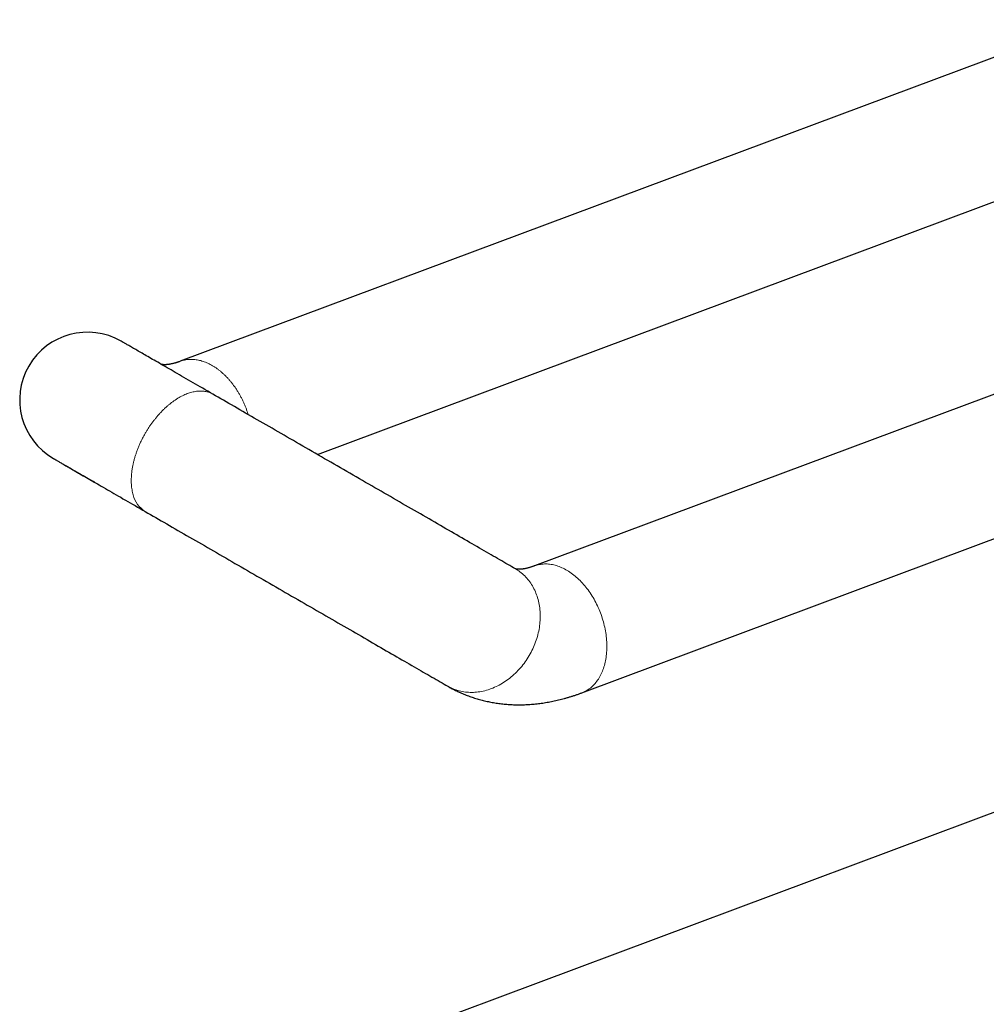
# Model space of a CAD drawing. Header units: millimetres. Extents: x 8 to 611, y 12 to 550.
# Tile 37 of 59: x 458 to 529, y 170 to 243. Entities that reach past the tile are written whole.
import ezdxf

# ---------------------------------------------------------------- set-up
doc = ezdxf.new("R2010")
doc.units = ezdxf.units.MM

msp = doc.modelspace()

# ---------------------------------------------------------------- linework, layer by layer
at = {"color": 7, "linetype": 'Continuous', "lineweight": 30}
for p, q in [((537.345, 242.745), (469.855, 217.526)), ((479.998, 210.641), (538.847, 232.631)), ((560.665, 226.579), (496.018, 202.422)), ((499.519, 193.055), (567.837, 218.584)), ((463.499, 208.618), (463.447, 208.647)), ((467.278, 206.437), (467.279, 206.437)), ((537.682, 187.123), (486.291, 167.919))]:
    msp.add_line(p, q, dxfattribs=at)
at = {"color": 7, "linetype": 'Continuous', "lineweight": 30, "flags": 128}
for points in [[(472.279, 215.097), (472.088, 215.208), (471.898, 215.317), (471.711, 215.425), (471.526, 215.532), (471.343, 215.637), (471.163, 215.741), (470.984, 215.844), (470.808, 215.946), (470.634, 216.046), (470.463, 216.145), (470.294, 216.243), (470.127, 216.339), (469.963, 216.434), (469.801, 216.527), (469.642, 216.619), (469.486, 216.71), (469.332, 216.799), (469.18, 216.886), (469.032, 216.972), (468.886, 217.056), (468.742, 217.139), (468.602, 217.22), (468.464, 217.299), (468.329, 217.377), (468.197, 217.453), (468.068, 217.528), (467.942, 217.601), (467.819, 217.672), (467.698, 217.741), (467.581, 217.809), (467.466, 217.875), (467.355, 217.939), (467.247, 218.002), (467.142, 218.063), (467.04, 218.121), (466.941, 218.179), (466.845, 218.234), (466.752, 218.287), (466.663, 218.339), (466.577, 218.389), (466.494, 218.436), (466.414, 218.482), (466.338, 218.527), (466.264, 218.569), (466.195, 218.609), (466.128, 218.648), (466.065, 218.684), (466.005, 218.719), (465.948, 218.751), (465.895, 218.782), (465.845, 218.811), (465.799, 218.837), (465.756, 218.862), (465.716, 218.885), (465.68, 218.906), (465.647, 218.925), (465.618, 218.942), (465.592, 218.957), (465.57, 218.97), (465.551, 218.981), (465.535, 218.99), (465.523, 218.997), (465.514, 219.002), (465.509, 219.005), (465.507, 219.006)], [(494.61, 202.204), (494.474, 202.282), (494.336, 202.362), (494.194, 202.444), (494.05, 202.527), (493.904, 202.612), (493.754, 202.698), (493.602, 202.786), (493.448, 202.875), (493.291, 202.966), (493.132, 203.058), (492.97, 203.151), (492.805, 203.246), (492.639, 203.342), (492.47, 203.44), (492.298, 203.539), (492.124, 203.639), (491.949, 203.741), (491.77, 203.844), (491.59, 203.948), (491.408, 204.053), (491.223, 204.16), (491.037, 204.267), (490.848, 204.376), (490.658, 204.486), (490.465, 204.597), (490.271, 204.709), (490.075, 204.823), (489.877, 204.937), (489.677, 205.052), (489.475, 205.169), (489.272, 205.286), (489.067, 205.404), (488.861, 205.524), (488.653, 205.644), (488.444, 205.765), (488.233, 205.886), (488.02, 206.009), (487.807, 206.132), (487.592, 206.256), (487.375, 206.381), (487.158, 206.507), (486.939, 206.633), (486.719, 206.76), (486.498, 206.888), (486.276, 207.016), (486.053, 207.145), (485.829, 207.274), (485.604, 207.404), (485.378, 207.534), (485.152, 207.665), (484.924, 207.797), (484.696, 207.928), (484.467, 208.06), (484.238, 208.193), (484.008, 208.325), (483.778, 208.459), (483.547, 208.592), (483.315, 208.725), (483.084, 208.859), (482.852, 208.993), (482.619, 209.127), (482.387, 209.262), (482.154, 209.396), (481.921, 209.531), (481.688, 209.665), (481.455, 209.8), (481.222, 209.934), (480.989, 210.069), (480.756, 210.203), (480.523, 210.337), (480.291, 210.472), (480.059, 210.606), (479.827, 210.74), (479.595, 210.873), (479.364, 211.007), (479.134, 211.14), (478.904, 211.273), (478.674, 211.405), (478.445, 211.537), (478.217, 211.669), (477.989, 211.801), (477.762, 211.932), (477.536, 212.062), (477.311, 212.192), (477.086, 212.322), (476.863, 212.451), (476.641, 212.579), (476.419, 212.707), (476.199, 212.834), (475.98, 212.961), (475.762, 213.086), (475.545, 213.212), (475.329, 213.336), (475.115, 213.46), (474.902, 213.583), (474.691, 213.705), (474.481, 213.826), (474.272, 213.946), (474.065, 214.066), (473.86, 214.184), (473.656, 214.302), (473.454, 214.419), (473.254, 214.534), (473.055, 214.649), (472.858, 214.763), (472.663, 214.875), (472.47, 214.987), (472.279, 215.097)], [(460.507, 210.345), (460.509, 210.344), (460.514, 210.341), (460.523, 210.336), (460.535, 210.329), (460.551, 210.32), (460.57, 210.309), (460.592, 210.297), (460.618, 210.282), (460.647, 210.265), (460.68, 210.246), (460.716, 210.225), (460.756, 210.202), (460.799, 210.177), (460.845, 210.15), (460.895, 210.122), (460.948, 210.091), (461.005, 210.058), (461.065, 210.024), (461.128, 209.987), (461.195, 209.949), (461.264, 209.909), (461.338, 209.866), (461.414, 209.822), (461.494, 209.776), (461.577, 209.728), (461.663, 209.679), (461.752, 209.627), (461.845, 209.574), (461.941, 209.518), (462.04, 209.461), (462.142, 209.402), (462.247, 209.342), (462.355, 209.279), (462.466, 209.215), (462.581, 209.149), (462.698, 209.081), (462.819, 209.012), (462.942, 208.94), (463.068, 208.868), (463.197, 208.793), (463.329, 208.717), (463.464, 208.639), (463.602, 208.56), (463.742, 208.478), (463.886, 208.396), (464.032, 208.311), (464.18, 208.226), (464.332, 208.138), (464.486, 208.049), (464.642, 207.959), (464.801, 207.867), (464.963, 207.774), (465.127, 207.679), (465.294, 207.583), (465.463, 207.485), (465.634, 207.386), (465.808, 207.286), (465.984, 207.184), (466.163, 207.081), (466.343, 206.977), (466.526, 206.871), (466.711, 206.765), (466.898, 206.657), (467.088, 206.547), (467.279, 206.437)], [(460.507, 210.345), (460.509, 210.344), (460.514, 210.341), (460.523, 210.336), (460.535, 210.329), (460.55, 210.32), (460.569, 210.309), (460.591, 210.297), (460.617, 210.282), (460.646, 210.265), (460.679, 210.246), (460.715, 210.225), (460.754, 210.202), (460.797, 210.178), (460.843, 210.151), (460.893, 210.122), (460.946, 210.092), (461.002, 210.059), (461.061, 210.025), (461.124, 209.989), (461.19, 209.95), (461.26, 209.91), (461.333, 209.868), (461.409, 209.824), (461.488, 209.779), (461.57, 209.731), (461.656, 209.681), (461.745, 209.63), (461.837, 209.577), (461.932, 209.522), (462.031, 209.465), (462.132, 209.407), (462.237, 209.346), (462.344, 209.284), (462.455, 209.22), (462.569, 209.154), (462.686, 209.087), (462.805, 209.018), (462.928, 208.947), (463.053, 208.874), (463.182, 208.8), (463.313, 208.724), (463.447, 208.647)], [(467.279, 206.437), (467.47, 206.327), (467.663, 206.215), (467.858, 206.102), (468.055, 205.989), (468.254, 205.874), (468.454, 205.758), (468.656, 205.642), (468.86, 205.524), (469.065, 205.406), (469.272, 205.286), (469.481, 205.166), (469.691, 205.044), (469.902, 204.922), (470.115, 204.799), (470.329, 204.676), (470.545, 204.551), (470.762, 204.426), (470.98, 204.3), (471.199, 204.174), (471.419, 204.047), (471.641, 203.919), (471.863, 203.79), (472.086, 203.661), (472.311, 203.532), (472.536, 203.402), (472.762, 203.271), (472.989, 203.14), (473.217, 203.009), (473.445, 202.877), (473.674, 202.745), (473.904, 202.612), (474.134, 202.479), (474.364, 202.346), (474.595, 202.213), (474.827, 202.079), (475.059, 201.945), (475.291, 201.811), (475.524, 201.677), (475.756, 201.543), (475.989, 201.408), (476.222, 201.274), (476.455, 201.139), (476.688, 201.005), (476.921, 200.87), (477.154, 200.736), (477.387, 200.601), (477.619, 200.467), (477.852, 200.333), (478.084, 200.199), (478.315, 200.065), (478.547, 199.932), (478.778, 199.798), (479.008, 199.665), (479.238, 199.532), (479.468, 199.4), (479.696, 199.268), (479.924, 199.136), (480.152, 199.005), (480.378, 198.874), (480.604, 198.744), (480.829, 198.614), (481.053, 198.485), (481.276, 198.356), (481.498, 198.228), (481.719, 198.1), (481.939, 197.973), (482.158, 197.847), (482.375, 197.721), (482.592, 197.596), (482.807, 197.472), (483.02, 197.349), (483.233, 197.226), (483.444, 197.104), (483.653, 196.983), (483.861, 196.863), (484.068, 196.744), (484.272, 196.626), (484.476, 196.508), (484.677, 196.392), (484.877, 196.277), (485.075, 196.162), (485.271, 196.049), (485.465, 195.937), (485.658, 195.826), (485.848, 195.716), (486.037, 195.607), (486.223, 195.499), (486.408, 195.393), (486.59, 195.287), (486.771, 195.183), (486.949, 195.08), (487.125, 194.979), (487.298, 194.879), (487.47, 194.78), (487.639, 194.682), (487.805, 194.586), (487.97, 194.491), (488.132, 194.397), (488.291, 194.305), (488.448, 194.215), (488.603, 194.125), (488.754, 194.038), (488.904, 193.952), (489.05, 193.867), (489.194, 193.784), (489.336, 193.702), (489.474, 193.622), (489.61, 193.543)]]:
    msp.add_lwpolyline(points, dxfattribs=at)
at = {"color": 252, "linetype": 'Continuous', "lineweight": 0, "flags": 128}
for points in [[(467.279, 212.211), (467.279, 212.211), (467.279, 212.21), (467.278, 212.21), (467.278, 212.21), (467.278, 212.21), (467.278, 212.21), (467.278, 212.209), (467.278, 212.209)], [(494.61, 202.204), (494.659, 202.175), (494.756, 202.114), (494.851, 202.051), (494.943, 201.984), (495.034, 201.914), (495.122, 201.841), (495.207, 201.764), (495.291, 201.685), (495.372, 201.602), (495.45, 201.517), (495.525, 201.429), (495.598, 201.338), (495.669, 201.245), (495.736, 201.148), (495.801, 201.05), (495.863, 200.948), (495.922, 200.845), (495.977, 200.739), (496.03, 200.63), (496.08, 200.52), (496.127, 200.408), (496.171, 200.293), (496.211, 200.177), (496.248, 200.059), (496.282, 199.939), (496.313, 199.818), (496.34, 199.695), (496.365, 199.571), (496.386, 199.445), (496.403, 199.318), (496.417, 199.19), (496.428, 199.061), (496.435, 198.931), (496.44, 198.8), (496.44, 198.669), (496.438, 198.537), (496.432, 198.404), (496.422, 198.271), (496.409, 198.138), (496.393, 198.004), (496.374, 197.871), (496.351, 197.737), (496.325, 197.603), (496.296, 197.47), (496.263, 197.337), (496.227, 197.204), (496.188, 197.072), (496.146, 196.941), (496.1, 196.81), (496.052, 196.68), (496, 196.551), (495.945, 196.423), (495.888, 196.296), (495.827, 196.171), (495.764, 196.047), (495.697, 195.924), (495.628, 195.802), (495.556, 195.683), (495.482, 195.565), (495.405, 195.449), (495.325, 195.334), (495.243, 195.222), (495.158, 195.112), (495.071, 195.004), (494.982, 194.898), (494.89, 194.794), (494.796, 194.693), (494.7, 194.594), (494.602, 194.498), (494.503, 194.405), (494.401, 194.314), (494.297, 194.226), (494.192, 194.141), (494.085, 194.059), (493.977, 193.979), (493.867, 193.903), (493.756, 193.83), (493.643, 193.76), (493.53, 193.693), (493.415, 193.63), (493.299, 193.57), (493.183, 193.513), (493.065, 193.459), (492.947, 193.409), (492.828, 193.363), (492.708, 193.32), (492.588, 193.28), (492.468, 193.245), (492.347, 193.212), (492.226, 193.184), (492.106, 193.159), (491.985, 193.137), (491.864, 193.12), (491.743, 193.106), (491.623, 193.096), (491.503, 193.089), (491.383, 193.087), (491.265, 193.088), (491.146, 193.092), (491.029, 193.101), (490.912, 193.113), (490.796, 193.129), (490.682, 193.149), (490.568, 193.172), (490.456, 193.199), (490.345, 193.229), (490.235, 193.264), (490.127, 193.302), (490.02, 193.343), (489.915, 193.388), (489.812, 193.436), (489.71, 193.488), (489.61, 193.543)], [(496.019, 202.423), (496.098, 202.45), (496.187, 202.478), (496.278, 202.502), (496.369, 202.522), (496.462, 202.538), (496.556, 202.551), (496.651, 202.56), (496.746, 202.565), (496.843, 202.566), (496.94, 202.564), (497.038, 202.558), (497.136, 202.548), (497.235, 202.534), (497.334, 202.517), (497.434, 202.496), (497.534, 202.471), (497.634, 202.443), (497.734, 202.41), (497.834, 202.375), (497.934, 202.335), (498.034, 202.292), (498.134, 202.246), (498.234, 202.195), (498.333, 202.142), (498.432, 202.085), (498.53, 202.025), (498.628, 201.961), (498.724, 201.894), (498.821, 201.824), (498.916, 201.75), (499.011, 201.673), (499.104, 201.594), (499.197, 201.511), (499.288, 201.426), (499.378, 201.337), (499.467, 201.246), (499.555, 201.152), (499.641, 201.055), (499.726, 200.956), (499.809, 200.854), (499.89, 200.75), (499.97, 200.644), (500.049, 200.535), (500.125, 200.424), (500.2, 200.311), (500.272, 200.196), (500.343, 200.079), (500.412, 199.96), (500.479, 199.839), (500.543, 199.717), (500.606, 199.593), (500.666, 199.468), (500.724, 199.342), (500.78, 199.214), (500.833, 199.085), (500.884, 198.955), (500.932, 198.824), (500.979, 198.692), (501.022, 198.56), (501.063, 198.427), (501.101, 198.293), (501.137, 198.159), (501.171, 198.024), (501.201, 197.89), (501.229, 197.755), (501.254, 197.62), (501.277, 197.485), (501.296, 197.351), (501.313, 197.217), (501.327, 197.083), (501.339, 196.949), (501.348, 196.817), (501.353, 196.685), (501.356, 196.554), (501.357, 196.423), (501.354, 196.294), (501.349, 196.166), (501.341, 196.039), (501.33, 195.914), (501.316, 195.79), (501.3, 195.667), (501.28, 195.546), (501.258, 195.427), (501.234, 195.31), (501.206, 195.194), (501.176, 195.08), (501.144, 194.969), (501.108, 194.86), (501.07, 194.753), (501.03, 194.648), (500.987, 194.545), (500.941, 194.446), (500.893, 194.348), (500.843, 194.254), (500.79, 194.162), (500.735, 194.073), (500.677, 193.986), (500.617, 193.903), (500.555, 193.823), (500.491, 193.745), (500.425, 193.671), (500.356, 193.6), (500.286, 193.532), (500.213, 193.468), (500.139, 193.407), (500.063, 193.349), (499.985, 193.294), (499.905, 193.244), (499.824, 193.196), (499.741, 193.152), (499.657, 193.112), (499.571, 193.075), (499.519, 193.055)]]:
    msp.add_lwpolyline(points, dxfattribs=at)
at = {"color": 7, "linetype": 'Continuous', "lineweight": 30}
msp.add_arc((463.007, 214.675), 5, 60, 240, dxfattribs=at)
at = {"color": 252, "linetype": 'Continuous', "lineweight": 0}
msp.add_arc((468.349, 208.155), 2.025, 194.18914, 238.05828, dxfattribs=at)
at = {"color": 7, "linetype": 'Continuous', "lineweight": 30}
for points, knots in [([(469.856, 217.526), (469.844, 217.522), (469.805, 217.507), (469.741, 217.484), (469.663, 217.458), (469.588, 217.434), (469.514, 217.411), (469.443, 217.391), (469.374, 217.373), (469.308, 217.356), (469.243, 217.341), (469.181, 217.328), (469.122, 217.316), (469.065, 217.306), (469.01, 217.298), (468.958, 217.291), (468.908, 217.285), (468.861, 217.281), (468.816, 217.278), (468.774, 217.276), (468.734, 217.274), (468.697, 217.274), (468.663, 217.275), (468.631, 217.276), (468.602, 217.278), (468.576, 217.28), (468.552, 217.283), (468.53, 217.286), (468.512, 217.289), (468.495, 217.293), (468.482, 217.296), (468.47, 217.299), (468.462, 217.302), (468.459, 217.303), (468.457, 217.303)], [0, 0, 0, 0, 0.01218, 0.040747, 0.069325, 0.097922, 0.126548, 0.155214, 0.183933, 0.212717, 0.241582, 0.270542, 0.299617, 0.328825, 0.358188, 0.38773, 0.417477, 0.447459, 0.477709, 0.508263, 0.539164, 0.570459, 0.602201, 0.634453, 0.667287, 0.70079, 0.735061, 0.770225, 0.806433, 0.843874, 0.882796, 0.923526, 0.966522, 1, 1, 1, 1]), ([(463.464, 208.638), (463.486, 208.625), (463.524, 208.603), (463.561, 208.582), (463.576, 208.574)], [0, 0, 0, 0, 0.612418, 1, 1, 1, 1]), ([(496.019, 202.423), (496.007, 202.418), (495.968, 202.404), (495.904, 202.381), (495.826, 202.354), (495.751, 202.33), (495.677, 202.308), (495.606, 202.287), (495.537, 202.269), (495.471, 202.252), (495.406, 202.238), (495.344, 202.224), (495.285, 202.213), (495.228, 202.203), (495.173, 202.195), (495.121, 202.187), (495.071, 202.182), (495.024, 202.177), (494.979, 202.174), (494.937, 202.172), (494.897, 202.171), (494.86, 202.171), (494.826, 202.171), (494.794, 202.172), (494.765, 202.174), (494.739, 202.177), (494.715, 202.179), (494.693, 202.183), (494.674, 202.186), (494.658, 202.189), (494.644, 202.192), (494.633, 202.195), (494.624, 202.198), (494.618, 202.201), (494.613, 202.202), (494.611, 202.203), (494.611, 202.204), (494.611, 202.204), (494.611, 202.204)], [0, 0, 0, 0, 0.010041, 0.03357, 0.057106, 0.080659, 0.104236, 0.127845, 0.151498, 0.175205, 0.198978, 0.22283, 0.246776, 0.270832, 0.295015, 0.319346, 0.343846, 0.368539, 0.393453, 0.418618, 0.444067, 0.469842, 0.495985, 0.522547, 0.54959, 0.577183, 0.605409, 0.63437, 0.664191, 0.695028, 0.727084, 0.760629, 0.79604, 0.83387, 0.874995, 0.92097, 0.97512, 1, 1, 1, 1]), ([(489.627, 193.535), (489.649, 193.521), (489.726, 193.477), (489.859, 193.404), (490.025, 193.316), (490.192, 193.232), (490.361, 193.151), (490.532, 193.072), (490.705, 192.997), (490.879, 192.925), (491.054, 192.856), (491.232, 192.791), (491.41, 192.728), (491.591, 192.669), (491.773, 192.613), (491.956, 192.56), (492.141, 192.51), (492.327, 192.464), (492.514, 192.421), (492.703, 192.381), (492.893, 192.345), (493.085, 192.312), (493.278, 192.283), (493.472, 192.256), (493.667, 192.234), (493.864, 192.214), (494.062, 192.199), (494.261, 192.186), (494.461, 192.177), (494.662, 192.172), (494.864, 192.17), (495.068, 192.172), (495.272, 192.177), (495.478, 192.186), (495.684, 192.199), (495.892, 192.215), (496.1, 192.234), (496.309, 192.258), (496.519, 192.285), (496.73, 192.316), (496.942, 192.351), (497.155, 192.389), (497.368, 192.431), (497.582, 192.477), (497.796, 192.526), (498.011, 192.579), (498.226, 192.636), (498.442, 192.697), (498.659, 192.762), (498.875, 192.83), (499.092, 192.902), (499.307, 192.977), (499.449, 193.029), (499.519, 193.055)], [0, 0, 0, 0, 0.007812, 0.026295, 0.044788, 0.063294, 0.081816, 0.100358, 0.118923, 0.137513, 0.156134, 0.174787, 0.193475, 0.212204, 0.230974, 0.249791, 0.268656, 0.287574, 0.306547, 0.325579, 0.344672, 0.363831, 0.383057, 0.402354, 0.421725, 0.441172, 0.460699, 0.480307, 0.5, 0.51978, 0.539648, 0.559607, 0.579659, 0.599805, 0.620048, 0.640387, 0.660824, 0.681359, 0.701994, 0.722728, 0.74356, 0.764491, 0.785519, 0.806643, 0.827862, 0.849175, 0.870577, 0.892069, 0.913645, 0.935304, 0.957043, 0.978857, 1, 1, 1, 1])]:
    msp.add_open_spline(points, degree=3, knots=knots, dxfattribs=at)
at = {"color": 252, "linetype": 'Continuous', "lineweight": 0}
for points, knots in [([(469.856, 217.526), (469.859, 217.527), (469.913, 217.549), (470.021, 217.582), (470.181, 217.623), (470.345, 217.65), (470.511, 217.667), (470.68, 217.672), (470.851, 217.665), (471.025, 217.647), (471.199, 217.617), (471.375, 217.576), (471.551, 217.523), (471.727, 217.459), (471.903, 217.383), (472.078, 217.297), (472.252, 217.2), (472.424, 217.093), (472.595, 216.975), (472.763, 216.848), (472.928, 216.71), (473.091, 216.564), (473.249, 216.408), (473.404, 216.244), (473.554, 216.072), (473.7, 215.892), (473.793, 215.766), (473.839, 215.703)], [0, 0, 0, 0, 0.002728, 0.044281, 0.085834, 0.127387, 0.16894, 0.210493, 0.252046, 0.293599, 0.335152, 0.376705, 0.418258, 0.459811, 0.501364, 0.542917, 0.58447, 0.626023, 0.667576, 0.709129, 0.750682, 0.792235, 0.833788, 0.875341, 0.916894, 0.958447, 1, 1, 1, 1]), ([(473.839, 215.703), (473.885, 215.639), (473.976, 215.51), (474.105, 215.309), (474.228, 215.103), (474.345, 214.89), (474.456, 214.673), (474.56, 214.452), (474.656, 214.227), (474.745, 213.998), (474.82, 213.787), (474.862, 213.653), (474.879, 213.596)], [0, 0, 0, 0, 0.102798, 0.205596, 0.308394, 0.411192, 0.51399, 0.616788, 0.719586, 0.822384, 0.925183, 1, 1, 1, 1])]:
    msp.add_open_spline(points, degree=3, knots=knots, dxfattribs=at)
for points in [[(472.279, 215.097), (472.237, 215.12), (472.154, 215.165), (472.023, 215.22), (471.886, 215.264), (471.744, 215.297), (471.597, 215.32), (471.446, 215.332), (471.291, 215.332), (471.132, 215.322), (470.97, 215.301), (470.806, 215.268), (470.638, 215.225), (470.469, 215.171), (470.298, 215.107), (470.125, 215.032), (469.952, 214.947), (469.779, 214.851), (469.605, 214.746), (469.432, 214.632), (469.26, 214.508), (469.089, 214.375), (468.919, 214.233), (468.752, 214.083), (468.587, 213.925), (468.425, 213.759), (468.267, 213.586), (468.111, 213.407), (467.96, 213.221), (467.814, 213.029), (467.672, 212.831), (467.535, 212.629), (467.403, 212.422), (467.32, 212.281), (467.279, 212.211)], [(467.278, 212.209), (467.234, 212.132), (467.146, 211.976), (467.024, 211.739), (466.909, 211.499), (466.803, 211.256), (466.705, 211.013), (466.615, 210.769), (466.535, 210.524), (466.464, 210.281), (466.403, 210.038), (466.351, 209.798), (466.309, 209.561), (466.278, 209.327), (466.256, 209.097), (466.244, 208.872), (466.242, 208.653), (466.251, 208.439), (466.269, 208.232), (466.298, 208.033), (466.336, 207.841), (466.369, 207.72), (466.386, 207.659)]]:
    msp.add_open_spline(points, degree=3, dxfattribs=at)

doc.saveas('drawing.dxf')
